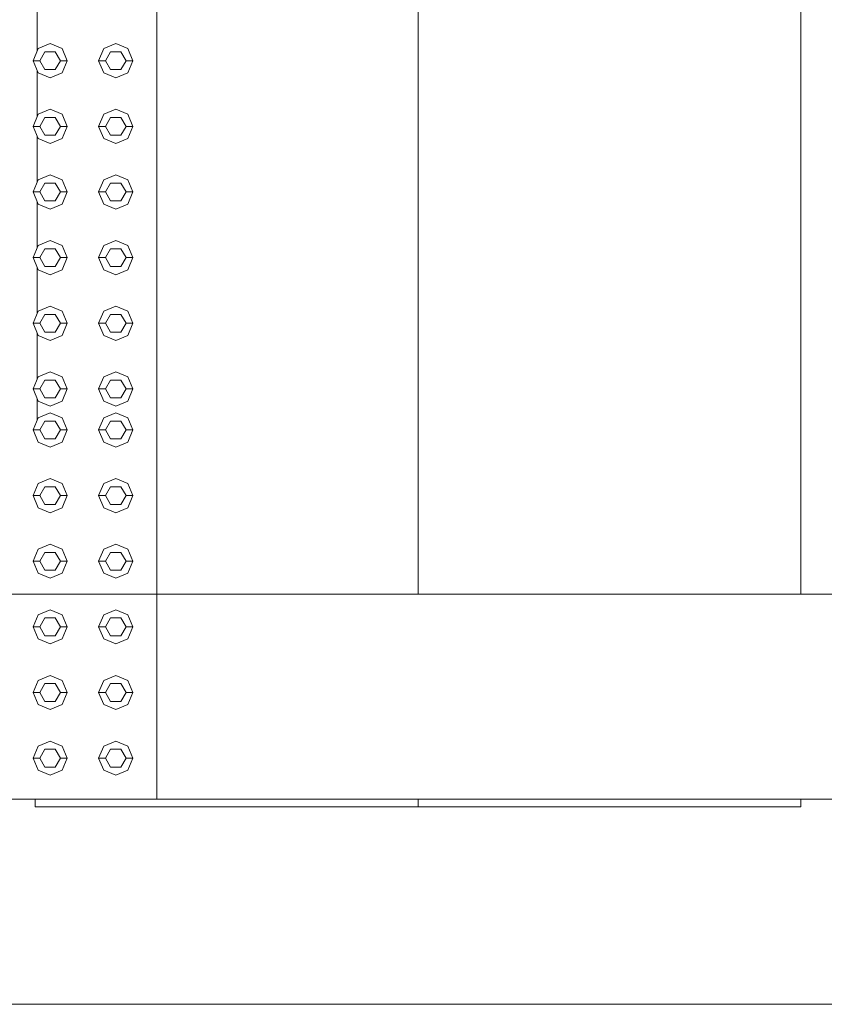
# Model space of a CAD drawing. Header units: millimetres. Extents: x -261 to 187, y -214 to 106.
# Tile 205 of 256: x -191.317 to -190.729, y -162.051 to -161.331. Entities that reach past the tile are written whole.
import ezdxf

# ---------------------------------------------------------------- set-up
doc = ezdxf.new("R2010")
doc.units = ezdxf.units.MM
doc.header["$LTSCALE"] = 0.005
doc.header["$MEASUREMENT"] = 0
for name, color, linetype, lineweight in [('IFC-Elemento construtivo genérico-Contorno', 9, 'Continuous', 5), ('IFC-Escada-Contorno', 9, 'Continuous', 5), ('IFC-Laje-Contorno', 9, 'Continuous', 5), ('IFC-Parede-Contorno', 9, 'Continuous', 5), ('IFC-Viga-Contorno', 9, 'Continuous', 5)]:
    doc.layers.add(name, color=color, linetype=linetype, lineweight=lineweight)

msp = doc.modelspace()

# ---------------------------------------------------------------- linework, layer by layer
at = {"layer": 'IFC-Elemento construtivo genérico-Contorno', "lineweight": 5}
for p, q in [((-191.30754, -161.36078), (-191.30388, -161.35194)), ((-191.30388, -161.35194), (-191.29504, -161.34828)), ((-191.29504, -161.34828), (-191.2862, -161.35194)), ((-191.2862, -161.35194), (-191.28254, -161.36078)), ((-191.25954, -161.36078), (-191.25588, -161.35194)), ((-191.25588, -161.35194), (-191.24705, -161.34828)), ((-191.24705, -161.34828), (-191.23821, -161.35194)), ((-191.23821, -161.35194), (-191.23455, -161.36078)), ((-191.30254, -161.36078), (-191.29879, -161.35429)), ((-191.29879, -161.35429), (-191.29129, -161.35429)), ((-191.29129, -161.35429), (-191.28754, -161.36078)), ((-191.25454, -161.36078), (-191.2508, -161.35429)), ((-191.2508, -161.35429), (-191.2433, -161.35429)), ((-191.2433, -161.35429), (-191.23955, -161.36078)), ((-191.30754, -161.36078), (-191.30254, -161.36078)), ((-191.30754, -161.36078), (-191.30388, -161.36962)), ((-191.30254, -161.36078), (-191.29879, -161.36727)), ((-191.29879, -161.36727), (-191.29129, -161.36727)), ((-191.29129, -161.36727), (-191.28754, -161.36078)), ((-191.28754, -161.36078), (-191.28254, -161.36078)), ((-191.2862, -161.36962), (-191.28254, -161.36078)), ((-191.25954, -161.36078), (-191.25454, -161.36078)), ((-191.25954, -161.36078), (-191.25588, -161.36962)), ((-191.25454, -161.36078), (-191.2508, -161.36727)), ((-191.2508, -161.36727), (-191.2433, -161.36727)), ((-191.2433, -161.36727), (-191.23955, -161.36078)), ((-191.23955, -161.36078), (-191.23455, -161.36078)), ((-191.23821, -161.36962), (-191.23455, -161.36078)), ((-191.30388, -161.36962), (-191.29504, -161.37328)), ((-191.29504, -161.37328), (-191.2862, -161.36962)), ((-191.25588, -161.36962), (-191.24705, -161.37328)), ((-191.24705, -161.37328), (-191.23821, -161.36962)), ((-191.30388, -161.39994), (-191.29504, -161.39628)), ((-191.29504, -161.39628), (-191.2862, -161.39994)), ((-191.25588, -161.39994), (-191.24705, -161.39628)), ((-191.24705, -161.39628), (-191.23821, -161.39994)), ((-191.30754, -161.40877), (-191.30388, -161.39994)), ((-191.30254, -161.40877), (-191.29879, -161.40228)), ((-191.29879, -161.40228), (-191.29129, -161.40228)), ((-191.29129, -161.40228), (-191.28754, -161.40877)), ((-191.2862, -161.39994), (-191.28254, -161.40877)), ((-191.25954, -161.40877), (-191.25588, -161.39994)), ((-191.25454, -161.40877), (-191.2508, -161.40228)), ((-191.2508, -161.40228), (-191.2433, -161.40228)), ((-191.2433, -161.40228), (-191.23955, -161.40877)), ((-191.23821, -161.39994), (-191.23455, -161.40877)), ((-191.30754, -161.40877), (-191.30254, -161.40877)), ((-191.30754, -161.40877), (-191.30388, -161.41762)), ((-191.30254, -161.40877), (-191.29879, -161.41527)), ((-191.29129, -161.41527), (-191.28754, -161.40877)), ((-191.28754, -161.40877), (-191.28254, -161.40877)), ((-191.2862, -161.41762), (-191.28254, -161.40877)), ((-191.25954, -161.40877), (-191.25454, -161.40877)), ((-191.25954, -161.40877), (-191.25588, -161.41762)), ((-191.25454, -161.40877), (-191.2508, -161.41527)), ((-191.2433, -161.41527), (-191.23955, -161.40877)), ((-191.23955, -161.40877), (-191.23455, -161.40877)), ((-191.23821, -161.41762), (-191.23455, -161.40877)), ((-191.30388, -161.41762), (-191.29504, -161.42127)), ((-191.29879, -161.41527), (-191.29129, -161.41527)), ((-191.29504, -161.42127), (-191.2862, -161.41762)), ((-191.25588, -161.41762), (-191.24705, -161.42127)), ((-191.2508, -161.41527), (-191.2433, -161.41527)), ((-191.24705, -161.42127), (-191.23821, -161.41762)), ((-191.30388, -161.44794), (-191.29504, -161.44427)), ((-191.29504, -161.44427), (-191.2862, -161.44794)), ((-191.25588, -161.44794), (-191.24705, -161.44427)), ((-191.24705, -161.44427), (-191.23821, -161.44794)), ((-191.30754, -161.45677), (-191.30388, -161.44794)), ((-191.30254, -161.45677), (-191.29879, -161.45028)), ((-191.29879, -161.45028), (-191.29129, -161.45028)), ((-191.29129, -161.45028), (-191.28754, -161.45677)), ((-191.2862, -161.44794), (-191.28254, -161.45677)), ((-191.25954, -161.45677), (-191.25588, -161.44794)), ((-191.25454, -161.45677), (-191.2508, -161.45028)), ((-191.2508, -161.45028), (-191.2433, -161.45028)), ((-191.2433, -161.45028), (-191.23955, -161.45677)), ((-191.23821, -161.44794), (-191.23455, -161.45677)), ((-191.30754, -161.45677), (-191.30254, -161.45677)), ((-191.30754, -161.45677), (-191.30388, -161.46561)), ((-191.30254, -161.45677), (-191.29879, -161.46327)), ((-191.29129, -161.46327), (-191.28754, -161.45677)), ((-191.28754, -161.45677), (-191.28254, -161.45677)), ((-191.2862, -161.46561), (-191.28254, -161.45677)), ((-191.25954, -161.45677), (-191.25454, -161.45677)), ((-191.25954, -161.45677), (-191.25588, -161.46561)), ((-191.25454, -161.45677), (-191.2508, -161.46327)), ((-191.2433, -161.46327), (-191.23955, -161.45677)), ((-191.23955, -161.45677), (-191.23455, -161.45677)), ((-191.23821, -161.46561), (-191.23455, -161.45677)), ((-191.30388, -161.46561), (-191.29504, -161.46927)), ((-191.29879, -161.46327), (-191.29129, -161.46327)), ((-191.29504, -161.46927), (-191.2862, -161.46561)), ((-191.25588, -161.46561), (-191.24705, -161.46927)), ((-191.2508, -161.46327), (-191.2433, -161.46327)), ((-191.24705, -161.46927), (-191.23821, -161.46561)), ((-191.30754, -161.50477), (-191.30388, -161.49593)), ((-191.30388, -161.49593), (-191.29504, -161.49227)), ((-191.29504, -161.49227), (-191.2862, -161.49593)), ((-191.2862, -161.49593), (-191.28254, -161.50477)), ((-191.25954, -161.50477), (-191.25588, -161.49593)), ((-191.25588, -161.49593), (-191.24705, -161.49227)), ((-191.24705, -161.49227), (-191.23821, -161.49593)), ((-191.23821, -161.49593), (-191.23455, -161.50477)), ((-191.30254, -161.50477), (-191.29879, -161.49827)), ((-191.29879, -161.49827), (-191.29129, -161.49827)), ((-191.29129, -161.49827), (-191.28754, -161.50477)), ((-191.25454, -161.50477), (-191.2508, -161.49827)), ((-191.2508, -161.49827), (-191.2433, -161.49827)), ((-191.2433, -161.49827), (-191.23955, -161.50477)), ((-191.30754, -161.50477), (-191.30254, -161.50477)), ((-191.30754, -161.50477), (-191.30388, -161.51361)), ((-191.30254, -161.50477), (-191.29879, -161.51126)), ((-191.29879, -161.51126), (-191.29129, -161.51126)), ((-191.29129, -161.51126), (-191.28754, -161.50477)), ((-191.28754, -161.50477), (-191.28254, -161.50477)), ((-191.2862, -161.51361), (-191.28254, -161.50477)), ((-191.25954, -161.50477), (-191.25454, -161.50477)), ((-191.25954, -161.50477), (-191.25588, -161.51361)), ((-191.25454, -161.50477), (-191.2508, -161.51126)), ((-191.2508, -161.51126), (-191.2433, -161.51126)), ((-191.2433, -161.51126), (-191.23955, -161.50477)), ((-191.23955, -161.50477), (-191.23455, -161.50477)), ((-191.23821, -161.51361), (-191.23455, -161.50477)), ((-191.30388, -161.51361), (-191.29504, -161.51727)), ((-191.29504, -161.51727), (-191.2862, -161.51361)), ((-191.25588, -161.51361), (-191.24705, -161.51727)), ((-191.24705, -161.51727), (-191.23821, -161.51361)), ((-191.30388, -161.54392), (-191.29504, -161.54027)), ((-191.29504, -161.54027), (-191.2862, -161.54392)), ((-191.25588, -161.54392), (-191.24705, -161.54027)), ((-191.24705, -161.54027), (-191.23821, -161.54392)), ((-191.30754, -161.55277), (-191.30388, -161.54392)), ((-191.30254, -161.55277), (-191.29879, -161.54627)), ((-191.29879, -161.54627), (-191.29129, -161.54627)), ((-191.29129, -161.54627), (-191.28754, -161.55277)), ((-191.2862, -161.54392), (-191.28254, -161.55277)), ((-191.25954, -161.55277), (-191.25588, -161.54392)), ((-191.25454, -161.55277), (-191.2508, -161.54627)), ((-191.2508, -161.54627), (-191.2433, -161.54627)), ((-191.2433, -161.54627), (-191.23955, -161.55277)), ((-191.23821, -161.54392), (-191.23455, -161.55277)), ((-191.30754, -161.55277), (-191.30254, -161.55277)), ((-191.30754, -161.55277), (-191.30388, -161.5616)), ((-191.30254, -161.55277), (-191.29879, -161.55926)), ((-191.29129, -161.55926), (-191.28754, -161.55277)), ((-191.28754, -161.55277), (-191.28254, -161.55277)), ((-191.2862, -161.5616), (-191.28254, -161.55277)), ((-191.25954, -161.55277), (-191.25454, -161.55277)), ((-191.25954, -161.55277), (-191.25588, -161.5616)), ((-191.25454, -161.55277), (-191.2508, -161.55926)), ((-191.2433, -161.55926), (-191.23955, -161.55277)), ((-191.23955, -161.55277), (-191.23455, -161.55277)), ((-191.23821, -161.5616), (-191.23455, -161.55277)), ((-191.30388, -161.5616), (-191.29504, -161.56527)), ((-191.29879, -161.55926), (-191.29129, -161.55926)), ((-191.29504, -161.56527), (-191.2862, -161.5616)), ((-191.25588, -161.5616), (-191.24705, -161.56527)), ((-191.2508, -161.55926), (-191.2433, -161.55926)), ((-191.24705, -161.56527), (-191.23821, -161.5616)), ((-191.30388, -161.59192), (-191.29504, -161.58826)), ((-191.29504, -161.58826), (-191.2862, -161.59192)), ((-191.25588, -161.59192), (-191.24705, -161.58826)), ((-191.24705, -161.58826), (-191.23821, -161.59192)), ((-191.30754, -161.60076), (-191.30388, -161.59192)), ((-191.30254, -161.60076), (-191.29879, -161.59427)), ((-191.29879, -161.59427), (-191.29129, -161.59427)), ((-191.29129, -161.59427), (-191.28754, -161.60076)), ((-191.2862, -161.59192), (-191.28254, -161.60076)), ((-191.25954, -161.60076), (-191.25588, -161.59192)), ((-191.25454, -161.60076), (-191.2508, -161.59427)), ((-191.2508, -161.59427), (-191.2433, -161.59427)), ((-191.2433, -161.59427), (-191.23955, -161.60076)), ((-191.23821, -161.59192), (-191.23455, -161.60076)), ((-191.30754, -161.60076), (-191.30254, -161.60076)), ((-191.30754, -161.60076), (-191.30388, -161.6096)), ((-191.30254, -161.60076), (-191.29879, -161.60725)), ((-191.29129, -161.60725), (-191.28754, -161.60076)), ((-191.28754, -161.60076), (-191.28254, -161.60076)), ((-191.2862, -161.6096), (-191.28254, -161.60076)), ((-191.25954, -161.60076), (-191.25454, -161.60076)), ((-191.25954, -161.60076), (-191.25588, -161.6096)), ((-191.25454, -161.60076), (-191.2508, -161.60725)), ((-191.2433, -161.60725), (-191.23955, -161.60076)), ((-191.23955, -161.60076), (-191.23455, -161.60076)), ((-191.23821, -161.6096), (-191.23455, -161.60076)), ((-191.30388, -161.6096), (-191.29504, -161.61326)), ((-191.29879, -161.60725), (-191.29129, -161.60725)), ((-191.29504, -161.61326), (-191.2862, -161.6096)), ((-191.25588, -161.6096), (-191.24705, -161.61326)), ((-191.2508, -161.60725), (-191.2433, -161.60725)), ((-191.24705, -161.61326), (-191.23821, -161.6096)), ((-191.30388, -161.62192), (-191.29504, -161.61826)), ((-191.29504, -161.61826), (-191.2862, -161.62192)), ((-191.25588, -161.62192), (-191.24705, -161.61826)), ((-191.24705, -161.61826), (-191.23821, -161.62192)), ((-191.30754, -161.63076), (-191.30388, -161.62192)), ((-191.30254, -161.63076), (-191.29879, -161.62427)), ((-191.29879, -161.62427), (-191.29129, -161.62427)), ((-191.29129, -161.62427), (-191.28754, -161.63076)), ((-191.2862, -161.62192), (-191.28254, -161.63076)), ((-191.25954, -161.63076), (-191.25588, -161.62192)), ((-191.25454, -161.63076), (-191.2508, -161.62427)), ((-191.2508, -161.62427), (-191.2433, -161.62427)), ((-191.2433, -161.62427), (-191.23955, -161.63076)), ((-191.23821, -161.62192), (-191.23455, -161.63076)), ((-191.30754, -161.63076), (-191.30254, -161.63076)), ((-191.30754, -161.63076), (-191.30388, -161.6396)), ((-191.30254, -161.63076), (-191.29879, -161.63725)), ((-191.29129, -161.63725), (-191.28754, -161.63076)), ((-191.28754, -161.63076), (-191.28254, -161.63076)), ((-191.2862, -161.6396), (-191.28254, -161.63076)), ((-191.25954, -161.63076), (-191.25454, -161.63076)), ((-191.25954, -161.63076), (-191.25588, -161.6396)), ((-191.25454, -161.63076), (-191.2508, -161.63725)), ((-191.2433, -161.63725), (-191.23955, -161.63076)), ((-191.23955, -161.63076), (-191.23455, -161.63076)), ((-191.23821, -161.6396), (-191.23455, -161.63076)), ((-191.30388, -161.6396), (-191.29504, -161.64326)), ((-191.29879, -161.63725), (-191.29129, -161.63725)), ((-191.29504, -161.64326), (-191.2862, -161.6396)), ((-191.25588, -161.6396), (-191.24705, -161.64326)), ((-191.2508, -161.63725), (-191.2433, -161.63725)), ((-191.24705, -161.64326), (-191.23821, -161.6396)), ((-191.30754, -161.67875), (-191.30388, -161.66992)), ((-191.30388, -161.66992), (-191.29504, -161.66625)), ((-191.29504, -161.66625), (-191.2862, -161.66992)), ((-191.2862, -161.66992), (-191.28254, -161.67875)), ((-191.25954, -161.67875), (-191.25588, -161.66992)), ((-191.25588, -161.66992), (-191.24705, -161.66625)), ((-191.24705, -161.66625), (-191.23821, -161.66992)), ((-191.23821, -161.66992), (-191.23455, -161.67875)), ((-191.30254, -161.67875), (-191.29879, -161.67226)), ((-191.29879, -161.67226), (-191.29129, -161.67226)), ((-191.29129, -161.67226), (-191.28754, -161.67875)), ((-191.25454, -161.67875), (-191.2508, -161.67226)), ((-191.2508, -161.67226), (-191.2433, -161.67226)), ((-191.2433, -161.67226), (-191.23955, -161.67875)), ((-191.30754, -161.67875), (-191.30254, -161.67875)), ((-191.30754, -161.67875), (-191.30388, -161.68759)), ((-191.30254, -161.67875), (-191.29879, -161.68525)), ((-191.29129, -161.68525), (-191.28754, -161.67875)), ((-191.28754, -161.67875), (-191.28254, -161.67875)), ((-191.2862, -161.68759), (-191.28254, -161.67875)), ((-191.25954, -161.67875), (-191.25454, -161.67875)), ((-191.25954, -161.67875), (-191.25588, -161.68759)), ((-191.25454, -161.67875), (-191.2508, -161.68525)), ((-191.2433, -161.68525), (-191.23955, -161.67875)), ((-191.23955, -161.67875), (-191.23455, -161.67875)), ((-191.23821, -161.68759), (-191.23455, -161.67875)), ((-191.30388, -161.68759), (-191.29504, -161.69125)), ((-191.29879, -161.68525), (-191.29129, -161.68525)), ((-191.29504, -161.69125), (-191.2862, -161.68759)), ((-191.25588, -161.68759), (-191.24705, -161.69125)), ((-191.2508, -161.68525), (-191.2433, -161.68525)), ((-191.24705, -161.69125), (-191.23821, -161.68759)), ((-191.30754, -161.72675), (-191.30388, -161.71791)), ((-191.30388, -161.71791), (-191.29504, -161.71425)), ((-191.30254, -161.72675), (-191.29879, -161.72026)), ((-191.29879, -161.72026), (-191.29129, -161.72026)), ((-191.29504, -161.71425), (-191.2862, -161.71791)), ((-191.29129, -161.72026), (-191.28754, -161.72675)), ((-191.2862, -161.71791), (-191.28254, -161.72675)), ((-191.25954, -161.72675), (-191.25588, -161.71791)), ((-191.25588, -161.71791), (-191.24705, -161.71425)), ((-191.25454, -161.72675), (-191.2508, -161.72026)), ((-191.2508, -161.72026), (-191.2433, -161.72026)), ((-191.24705, -161.71425), (-191.23821, -161.71791)), ((-191.2433, -161.72026), (-191.23955, -161.72675)), ((-191.23821, -161.71791), (-191.23455, -161.72675)), ((-191.30754, -161.72675), (-191.30254, -161.72675)), ((-191.30754, -161.72675), (-191.30388, -161.73559)), ((-191.30254, -161.72675), (-191.29879, -161.73325)), ((-191.29129, -161.73325), (-191.28754, -161.72675)), ((-191.28754, -161.72675), (-191.28254, -161.72675)), ((-191.2862, -161.73559), (-191.28254, -161.72675)), ((-191.25954, -161.72675), (-191.25454, -161.72675)), ((-191.25954, -161.72675), (-191.25588, -161.73559)), ((-191.25454, -161.72675), (-191.2508, -161.73325)), ((-191.2433, -161.73325), (-191.23955, -161.72675)), ((-191.23955, -161.72675), (-191.23455, -161.72675)), ((-191.23821, -161.73559), (-191.23455, -161.72675)), ((-191.29879, -161.73325), (-191.29129, -161.73325)), ((-191.2508, -161.73325), (-191.2433, -161.73325)), ((-191.30388, -161.73559), (-191.29504, -161.73925)), ((-191.29504, -161.73925), (-191.2862, -161.73559)), ((-191.25588, -161.73559), (-191.24705, -161.73925)), ((-191.24705, -161.73925), (-191.23821, -161.73559)), ((-191.30388, -161.76591), (-191.29504, -161.76225)), ((-191.29504, -161.76225), (-191.2862, -161.76591)), ((-191.25588, -161.76591), (-191.24705, -161.76225)), ((-191.24705, -161.76225), (-191.23821, -161.76591)), ((-191.30754, -161.77475), (-191.30388, -161.76591)), ((-191.30254, -161.77475), (-191.29879, -161.76825)), ((-191.29879, -161.76825), (-191.29129, -161.76825)), ((-191.29129, -161.76825), (-191.28754, -161.77475)), ((-191.2862, -161.76591), (-191.28254, -161.77475)), ((-191.25954, -161.77475), (-191.25588, -161.76591)), ((-191.25454, -161.77475), (-191.2508, -161.76825)), ((-191.2508, -161.76825), (-191.2433, -161.76825)), ((-191.2433, -161.76825), (-191.23955, -161.77475)), ((-191.23821, -161.76591), (-191.23455, -161.77475)), ((-191.30754, -161.77475), (-191.30254, -161.77475)), ((-191.30754, -161.77475), (-191.30388, -161.78358)), ((-191.30254, -161.77475), (-191.29879, -161.78124)), ((-191.29129, -161.78124), (-191.28754, -161.77475)), ((-191.28754, -161.77475), (-191.28254, -161.77475)), ((-191.2862, -161.78358), (-191.28254, -161.77475)), ((-191.25954, -161.77475), (-191.25454, -161.77475)), ((-191.25954, -161.77475), (-191.25588, -161.78358)), ((-191.25454, -161.77475), (-191.2508, -161.78124)), ((-191.2433, -161.78124), (-191.23955, -161.77475)), ((-191.23955, -161.77475), (-191.23455, -161.77475)), ((-191.23821, -161.78358), (-191.23455, -161.77475)), ((-191.30388, -161.78358), (-191.29504, -161.78724)), ((-191.29879, -161.78124), (-191.29129, -161.78124)), ((-191.29504, -161.78724), (-191.2862, -161.78358)), ((-191.25588, -161.78358), (-191.24705, -161.78724)), ((-191.2508, -161.78124), (-191.2433, -161.78124)), ((-191.24705, -161.78724), (-191.23821, -161.78358)), ((-191.30754, -161.82274), (-191.30388, -161.8139)), ((-191.30388, -161.8139), (-191.29504, -161.81025)), ((-191.29504, -161.81025), (-191.2862, -161.8139)), ((-191.2862, -161.8139), (-191.28254, -161.82274)), ((-191.25954, -161.82274), (-191.25588, -161.8139)), ((-191.25588, -161.8139), (-191.24705, -161.81025)), ((-191.24705, -161.81025), (-191.23821, -161.8139)), ((-191.23821, -161.8139), (-191.23455, -161.82274)), ((-191.30254, -161.82274), (-191.29879, -161.81625)), ((-191.29879, -161.81625), (-191.29129, -161.81625)), ((-191.29129, -161.81625), (-191.28754, -161.82274)), ((-191.25454, -161.82274), (-191.2508, -161.81625)), ((-191.2508, -161.81625), (-191.2433, -161.81625)), ((-191.2433, -161.81625), (-191.23955, -161.82274)), ((-191.30754, -161.82274), (-191.30254, -161.82274)), ((-191.30754, -161.82274), (-191.30388, -161.83158)), ((-191.30254, -161.82274), (-191.29879, -161.82924)), ((-191.29129, -161.82924), (-191.28754, -161.82274)), ((-191.28754, -161.82274), (-191.28254, -161.82274)), ((-191.2862, -161.83158), (-191.28254, -161.82274)), ((-191.25954, -161.82274), (-191.25454, -161.82274)), ((-191.25954, -161.82274), (-191.25588, -161.83158)), ((-191.25454, -161.82274), (-191.2508, -161.82924)), ((-191.2433, -161.82924), (-191.23955, -161.82274)), ((-191.23955, -161.82274), (-191.23455, -161.82274)), ((-191.23821, -161.83158), (-191.23455, -161.82274)), ((-191.30388, -161.83158), (-191.29504, -161.83524)), ((-191.29879, -161.82924), (-191.29129, -161.82924)), ((-191.29504, -161.83524), (-191.2862, -161.83158)), ((-191.25588, -161.83158), (-191.24705, -161.83524)), ((-191.2508, -161.82924), (-191.2433, -161.82924)), ((-191.24705, -161.83524), (-191.23821, -161.83158)), ((-191.30754, -161.87074), (-191.30388, -161.8619)), ((-191.30388, -161.8619), (-191.29504, -161.85824)), ((-191.30254, -161.87074), (-191.29879, -161.86425)), ((-191.29879, -161.86425), (-191.29129, -161.86425)), ((-191.29504, -161.85824), (-191.2862, -161.8619)), ((-191.29129, -161.86425), (-191.28754, -161.87074)), ((-191.2862, -161.8619), (-191.28254, -161.87074)), ((-191.25954, -161.87074), (-191.25588, -161.8619)), ((-191.25588, -161.8619), (-191.24705, -161.85824)), ((-191.25454, -161.87074), (-191.2508, -161.86425)), ((-191.2508, -161.86425), (-191.2433, -161.86425)), ((-191.24705, -161.85824), (-191.23821, -161.8619)), ((-191.2433, -161.86425), (-191.23955, -161.87074)), ((-191.23821, -161.8619), (-191.23455, -161.87074)), ((-191.30754, -161.87074), (-191.30254, -161.87074)), ((-191.30754, -161.87074), (-191.30388, -161.87958)), ((-191.30254, -161.87074), (-191.29879, -161.87723)), ((-191.29129, -161.87723), (-191.28754, -161.87074)), ((-191.28754, -161.87074), (-191.28254, -161.87074)), ((-191.2862, -161.87958), (-191.28254, -161.87074)), ((-191.25954, -161.87074), (-191.25454, -161.87074)), ((-191.25954, -161.87074), (-191.25588, -161.87958)), ((-191.25454, -161.87074), (-191.2508, -161.87723)), ((-191.2433, -161.87723), (-191.23955, -161.87074)), ((-191.23955, -161.87074), (-191.23455, -161.87074)), ((-191.23821, -161.87958), (-191.23455, -161.87074)), ((-191.29879, -161.87723), (-191.29129, -161.87723)), ((-191.2508, -161.87723), (-191.2433, -161.87723)), ((-191.30388, -161.87958), (-191.29504, -161.88324)), ((-191.29504, -161.88324), (-191.2862, -161.87958)), ((-191.25588, -161.87958), (-191.24705, -161.88324)), ((-191.24705, -161.88324), (-191.23821, -161.87958))]:
    msp.add_line(p, q, dxfattribs=at)
at = {"layer": 'IFC-Escada-Contorno', "lineweight": 5}
for p, q in [((-191.02601, -161.75075), (-191.02601, -160.25088)), ((-190.74603, -161.75075), (-190.74603, -160.25088)), ((-191.30598, -161.90628), (-191.30598, -161.90074)), ((-191.30598, -161.90628), (-191.02601, -161.90628)), ((-191.02601, -161.90628), (-191.02601, -161.90074)), ((-191.02601, -161.90628), (-190.74603, -161.90628)), ((-190.74603, -161.90628), (-190.74603, -161.90074))]:
    msp.add_line(p, q, dxfattribs=at)
at = {"layer": 'IFC-Laje-Contorno', "lineweight": 5}
msp.add_line((-191.21705, -161.90074), (-191.21705, -160.1637), dxfattribs=at)
at = {"layer": 'IFC-Parede-Contorno', "lineweight": 5}
for p, q in [((-195.66541, -161.90074), (-188.46586, -161.90074)), ((-191.67731, -162.05072), (-190.90044, -162.05072)), ((-191.6073, -162.05072), (-187.30487, -162.05072))]:
    msp.add_line(p, q, dxfattribs=at)
at = {"layer": 'IFC-Viga-Contorno', "lineweight": 5}
for p, q in [((-191.30458, -161.35365), (-191.30458, -161.30792)), ((-191.30458, -161.40164), (-191.30458, -161.36791)), ((-191.30458, -161.44964), (-191.30458, -161.41591)), ((-191.30458, -161.49763), (-191.30458, -161.46391)), ((-191.30458, -161.54563), (-191.30458, -161.5119)), ((-191.30458, -161.59363), (-191.30458, -161.5599)), ((-191.30458, -161.62363), (-191.30458, -161.60789)), ((-192.26451, -161.75075), (-187.60459, -161.75075))]:
    msp.add_line(p, q, dxfattribs=at)

doc.saveas('drawing.dxf')
